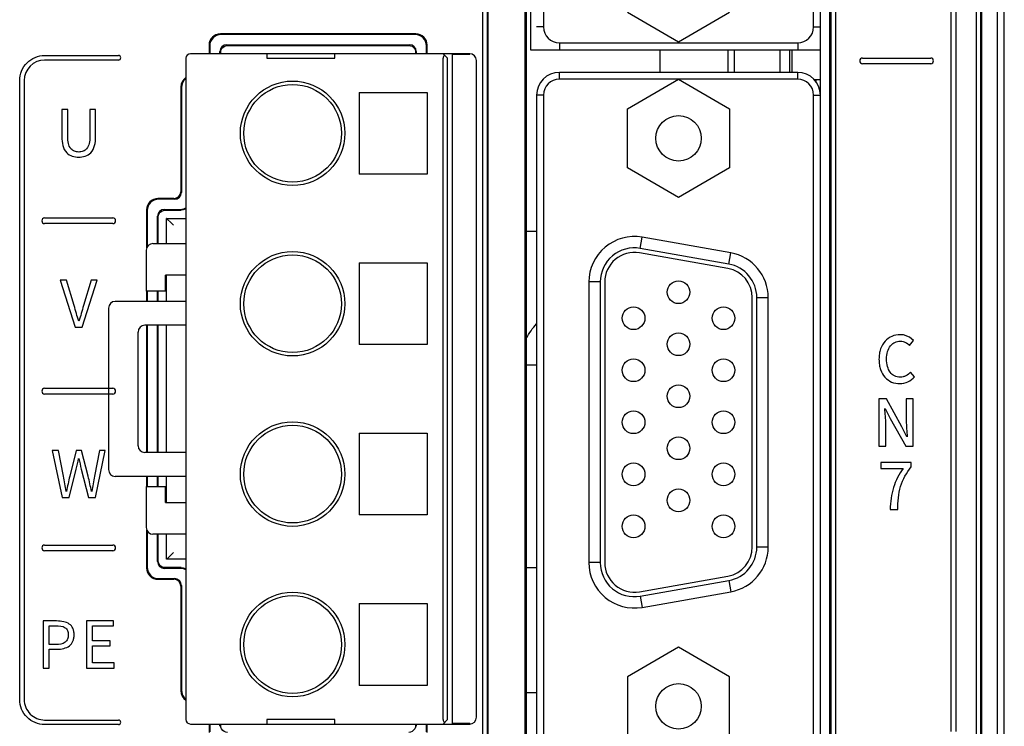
# Model space of a CAD drawing. Header units: millimetres. Extents: x 0 to 1706, y 0 to 575.
# Tile 18 of 34: x 1069 to 1113, y 329 to 360. Entities that reach past the tile are written whole.
import ezdxf

# ---------------------------------------------------------------- set-up
doc = ezdxf.new("R2010")
doc.units = ezdxf.units.MM
doc.header["$LTSCALE"] = 30.734
doc.layers.get('0').update_dxf_attribs({"linetype": 'CONTINUOUS'})
for name, color, linetype in [('00_COMPONENTS', 7, 'CONTINUOUS'), ('02___PRT_ALL_AXES', 7, 'CONTINUOUS'), ('03___PRT_ALL_CURVES', 7, 'CONTINUOUS'), ('08_ALL_DRAFTS', 7, 'CONTINUOUS'), ('10_ALL_CHAMFER', 7, 'CONTINUOUS'), ('20_ALL_FEATURES', 7, 'CONTINUOUS'), ('ECAD_05013116', 7, 'CONTINUOUS'), ('ECAD_09030176', 7, 'CONTINUOUS'), ('ECAD_15160126', 7, 'CONTINUOUS'), ('ECAD_15160269', 7, 'CONTINUOUS'), ('ECAD_28010001', 7, 'CONTINUOUS')]:
    doc.layers.add(name, color=color, linetype=linetype)

msp = doc.modelspace()

# ---------------------------------------------------------------- linework, layer by layer
at = {"linetype": 'Continuous'}
for p, q in [((1112.571, 297.688), (1112.571, 467.688)), ((1112.871, 297.988), (1112.871, 467.388)), ((1089.898, 322.511), (1089.898, 435.695)), ((1090.098, 435.495), (1090.098, 322.511)), ((1090.12, 435.538), (1090.12, 324.485)), ((1105.245, 322.511), (1105.245, 435.495)), ((1105.445, 322.511), (1105.445, 435.695)), ((1111.629, 434.238), (1111.629, 298.473)), ((1111.829, 434.238), (1111.829, 298.477)), ((1111.871, 434.238), (1111.871, 298.429)), ((1100.691, 358.448), (1100.691, 357.468)), ((1092.271, 344.577), (1091.821, 344.577))]:
    msp.add_line(p, q, dxfattribs=at)
msp.add_open_spline([(1091.815, 345.762), (1091.938, 345.993), (1092.094, 346.208), (1092.269, 346.403)], degree=3, dxfattribs=at)
at = {"layer": '00_COMPONENTS', "linetype": 'Continuous'}
for p, q in [((1092.571, 396.668), (1092.571, 359.468)), ((1104.471, 359.468), (1104.471, 396.668)), ((1096.27, 360.118), (1098.521, 358.818)), ((1098.521, 358.818), (1100.773, 360.118)), ((1092.571, 359.468), (1092.271, 359.468)), ((1104.471, 359.468), (1104.771, 359.468)), ((1093.271, 358.768), (1103.771, 358.768)), ((1093.271, 358.768), (1093.271, 358.468)), ((1103.771, 358.768), (1103.771, 358.468)), ((1104.771, 356.468), (1104.771, 358.448))]:
    msp.add_line(p, q, dxfattribs=at)
at = {"layer": '00_COMPONENTS', "color": 7, "linetype": 'Continuous'}
for p, q in [((1086.952, 359.168), (1078.34, 359.168)), ((1086.922, 359.138), (1078.37, 359.138)), ((1078.621, 358.688), (1086.672, 358.688)), ((1089.321, 358.288), (1077.021, 358.288)), ((1077.841, 358.669), (1077.841, 358.288)), ((1077.871, 358.639), (1077.871, 358.288)), ((1078.321, 358.288), (1078.321, 358.388)), ((1078.355, 358.288), (1078.355, 358.354)), ((1078.655, 358.654), (1086.638, 358.654)), ((1080.386, 358.288), (1080.386, 358.088)), ((1083.386, 358.088), (1083.386, 358.288)), ((1086.938, 358.354), (1086.938, 358.288)), ((1086.971, 358.388), (1086.971, 358.288)), ((1087.421, 358.288), (1087.421, 358.639)), ((1087.451, 358.288), (1087.451, 358.669)), ((1088.351, 358.088), (1088.151, 358.288)), ((1088.571, 358.271), (1089.321, 358.271)), ((1088.571, 328.805), (1088.571, 358.271)), ((1089.321, 358.288), (1089.321, 358.271)), ((1076.821, 358.088), (1076.821, 328.988)), ((1080.386, 358.088), (1083.386, 358.088)), ((1088.151, 328.988), (1088.151, 358.088)), ((1088.351, 328.988), (1088.351, 358.088)), ((1089.621, 329.088), (1089.621, 357.988)), ((1076.591, 356.819), (1076.591, 352.217)), ((1076.621, 356.789), (1076.621, 352.187)), ((1084.451, 356.588), (1087.451, 356.588)), ((1084.451, 356.588), (1084.451, 352.988)), ((1087.451, 356.588), (1087.451, 352.988)), ((1087.451, 352.988), (1084.451, 352.988)), ((1076.292, 351.918), (1075.59, 351.918)), ((1076.322, 351.888), (1075.62, 351.888)), ((1075.091, 351.419), (1075.091, 349.743)), ((1075.121, 351.389), (1075.121, 349.802)), ((1075.871, 351.438), (1076.572, 351.438)), ((1075.905, 351.404), (1076.605, 351.404)), ((1075.571, 349.938), (1075.571, 351.138)), ((1075.605, 349.938), (1075.605, 351.104)), ((1075.971, 351.038), (1076.821, 351.038)), ((1075.971, 349.938), (1075.971, 351.038)), ((1075.071, 349.638), (1075.071, 347.838)), ((1075.371, 349.938), (1076.821, 349.938)), ((1084.451, 349.088), (1087.451, 349.088)), ((1084.451, 349.088), (1084.451, 345.488)), ((1087.451, 349.088), (1087.451, 345.488)), ((1076.821, 348.538), (1075.921, 348.538)), ((1075.921, 347.838), (1075.921, 348.538)), ((1075.971, 347.388), (1075.971, 348.538)), ((1075.921, 347.838), (1075.071, 347.838)), ((1075.091, 347.838), (1075.091, 347.388)), ((1075.121, 347.838), (1075.121, 347.388)), ((1075.571, 347.388), (1075.571, 347.838)), ((1075.605, 347.388), (1075.605, 347.838)), ((1073.411, 347.088), (1073.411, 339.988)), ((1076.821, 347.388), (1073.711, 347.388)), ((1076.821, 346.338), (1075.011, 346.338)), ((1075.091, 346.338), (1075.091, 340.738)), ((1075.121, 346.338), (1075.121, 340.738)), ((1075.571, 340.738), (1075.571, 346.338)), ((1075.605, 340.738), (1075.605, 346.338)), ((1075.971, 340.738), (1075.971, 346.338)), ((1074.711, 341.038), (1074.711, 346.038)), ((1087.451, 345.488), (1084.451, 345.488)), ((1084.451, 341.588), (1087.451, 341.588)), ((1084.451, 341.588), (1084.451, 337.988)), ((1087.451, 341.588), (1087.451, 337.988)), ((1076.821, 340.738), (1075.011, 340.738)), ((1076.821, 339.688), (1073.711, 339.688)), ((1075.091, 339.688), (1075.091, 339.238)), ((1075.121, 339.688), (1075.121, 339.238)), ((1075.571, 339.238), (1075.571, 339.688)), ((1075.605, 339.238), (1075.605, 339.688)), ((1075.971, 338.538), (1075.971, 339.688)), ((1075.071, 339.238), (1075.921, 339.238)), ((1075.071, 339.238), (1075.071, 337.438)), ((1075.921, 338.538), (1075.921, 339.238)), ((1075.921, 338.538), (1076.821, 338.538)), ((1087.451, 337.988), (1084.451, 337.988)), ((1075.091, 337.332), (1075.091, 335.657)), ((1075.121, 337.273), (1075.121, 335.687)), ((1076.821, 337.138), (1075.371, 337.138)), ((1075.571, 335.938), (1075.571, 337.138)), ((1075.605, 335.971), (1075.605, 337.138)), ((1075.971, 336.038), (1075.971, 337.138)), ((1076.821, 336.038), (1075.971, 336.038)), ((1076.572, 335.638), (1075.871, 335.638)), ((1076.605, 335.671), (1075.905, 335.671)), ((1075.59, 335.158), (1076.292, 335.158)), ((1075.62, 335.188), (1076.322, 335.188)), ((1076.591, 334.858), (1076.591, 330.257)), ((1076.621, 334.888), (1076.621, 330.287)), ((1084.451, 334.088), (1087.451, 334.088)), ((1084.451, 334.088), (1084.451, 330.488)), ((1087.451, 334.088), (1087.451, 330.488)), ((1087.451, 330.488), (1084.451, 330.488)), ((1077.021, 328.788), (1089.321, 328.788)), ((1077.841, 328.788), (1077.841, 328.407)), ((1077.871, 328.788), (1077.871, 328.437)), ((1078.321, 328.688), (1078.321, 328.788)), ((1078.355, 328.721), (1078.355, 328.788)), ((1083.386, 328.988), (1080.386, 328.988)), ((1080.386, 328.988), (1080.386, 328.788)), ((1083.386, 328.788), (1083.386, 328.988)), ((1086.938, 328.788), (1086.938, 328.721)), ((1086.971, 328.788), (1086.971, 328.688)), ((1087.421, 328.437), (1087.421, 328.788)), ((1087.451, 328.407), (1087.451, 328.788)), ((1088.351, 328.988), (1088.151, 328.788)), ((1089.321, 328.805), (1088.571, 328.805)), ((1089.321, 328.805), (1089.321, 328.788))]:
    msp.add_line(p, q, dxfattribs=at)
for points in [[(1078.355, 358.354), (1078.364, 358.43), (1078.393, 358.502), (1078.441, 358.565), (1078.504, 358.614), (1078.577, 358.644), (1078.655, 358.654)], [(1086.638, 358.654), (1086.714, 358.645), (1086.785, 358.616), (1086.849, 358.568), (1086.898, 358.505), (1086.928, 358.432), (1086.938, 358.354)], [(1075.605, 351.104), (1075.614, 351.18), (1075.643, 351.252), (1075.691, 351.315), (1075.754, 351.364), (1075.827, 351.394), (1075.905, 351.404)], [(1076.821, 351.456), (1076.796, 351.443), (1076.702, 351.414), (1076.605, 351.404)], [(1076.152, 350.857), (1075.994, 351.015), (1075.978, 351.032), (1075.971, 351.038)], [(1076.271, 350.738), (1076.209, 350.799), (1076.152, 350.857)], [(1076.152, 336.218), (1075.994, 336.061), (1075.977, 336.044), (1075.971, 336.038)], [(1076.271, 336.338), (1076.21, 336.275), (1076.152, 336.218)], [(1075.905, 335.671), (1075.829, 335.68), (1075.757, 335.709), (1075.694, 335.757), (1075.645, 335.821), (1075.615, 335.893), (1075.605, 335.971)], [(1076.605, 335.671), (1076.702, 335.661), (1076.796, 335.633), (1076.821, 335.619)], [(1078.655, 328.421), (1078.579, 328.43), (1078.507, 328.459), (1078.444, 328.507), (1078.395, 328.571), (1078.365, 328.643), (1078.355, 328.721)], [(1086.938, 328.721), (1086.929, 328.645), (1086.9, 328.574), (1086.852, 328.51), (1086.788, 328.461), (1086.716, 328.431), (1086.638, 328.421)]]:
    msp.add_lwpolyline(points, dxfattribs=at)
for centre, radius in [((1081.521, 354.788), 2.3), ((1081.521, 354.788), 2.15), ((1081.521, 347.288), 2.3), ((1081.521, 347.288), 2.15), ((1081.521, 339.788), 2.3), ((1081.521, 339.788), 2.15), ((1081.521, 332.288), 2.3), ((1081.521, 332.288), 2.15)]:
    msp.add_circle(centre, radius, dxfattribs=at)
at = {"layer": '00_COMPONENTS', "linetype": 'Continuous'}
for centre, start, end in [((1093.271, 359.468), 180, 270), ((1103.771, 359.468), 270, 0)]:
    msp.add_arc(centre, 0.7, start, end, dxfattribs=at)
at = {"layer": '00_COMPONENTS', "color": 7, "linetype": 'Continuous'}
for centre, radius, start, end in [((1077.021, 358.088), 0.2, 90, 180), ((1089.321, 357.988), 0.3, 0, 90), ((1075.371, 349.638), 0.3, 90, 180), ((1073.711, 347.088), 0.3, 90, 180), ((1075.011, 346.038), 0.3, 90, 180), ((1075.011, 341.038), 0.3, 180, 270), ((1073.711, 339.988), 0.3, 180, 270), ((1075.371, 337.438), 0.3, 180, 270), ((1077.021, 328.988), 0.2, 180, 270), ((1089.321, 329.088), 0.3, 270, 0)]:
    msp.add_arc(centre, radius, start, end, dxfattribs=at)
for centre, major_axis, ratio, start_param, end_param in [((1078.342, 358.667), (0.355, -0.355), 0.996419, 2.357988, 3.925197), ((1078.372, 358.637), (-0.355, 0.355), 0.996419, -0.783605, 0.783605), ((1086.92, 358.637), (0.355, 0.355), 0.996419, -0.783605, 0.783605), ((1086.95, 358.667), (-0.355, -0.355), 0.996419, 2.357988, 3.925197), ((1078.622, 358.388), (0.212, -0.212), 0.998891, 2.356749, 3.926436), ((1086.671, 358.388), (-0.212, -0.212), 0.998891, 2.356749, 3.926436), ((1088.351, 358.088), (0, 0.2), 1, 0.785398, 1.570796), ((1077.092, 356.817), (0.355, -0.355), 0.996419, 2.927138, 3.925197), ((1077.122, 356.787), (-0.355, 0.355), 0.996419, -0.139757, 0.783605), ((1076.291, 352.218), (-0.213, 0.213), 0.996419, -3.925197, -2.357988), ((1076.321, 352.188), (-0.213, 0.213), 0.996419, 2.357988, 3.925197), ((1075.592, 351.417), (0.355, -0.355), 0.996419, 2.357988, 3.925197), ((1075.622, 351.387), (-0.355, 0.355), 0.996419, -0.783605, 0.783605), ((1075.872, 351.138), (0.212, -0.212), 0.998891, 2.356749, 3.926436), ((1076.571, 351.938), (0.354, -0.354), 0.998891, -0.784843, -0.259458), ((1075.872, 335.938), (0.212, 0.212), 0.998891, 2.356749, 3.926436), ((1075.592, 335.659), (0.355, 0.355), 0.996419, 2.357988, 3.925197), ((1075.622, 335.689), (0.355, 0.355), 0.996419, -3.925197, -2.357988), ((1076.571, 335.137), (0.354, 0.354), 0.998891, 0.259458, 0.784843), ((1076.291, 334.857), (0.213, 0.213), 0.996419, -0.783605, 0.783605), ((1076.321, 334.887), (-0.213, -0.213), 0.996419, 2.357988, 3.925197), ((1077.092, 330.259), (0.355, 0.355), 0.996419, 2.357988, 3.356048), ((1077.122, 330.289), (0.355, 0.355), 0.996419, 2.357988, 3.281349), ((1088.351, 328.988), (0, 0.2), 1, -4.712389, -3.926991)]:
    msp.add_ellipse(centre, major_axis=major_axis, ratio=ratio, start_param=start_param, end_param=end_param, dxfattribs=at)
at = {"layer": '02___PRT_ALL_AXES', "linetype": 'Continuous'}
msp.add_line((1097.691, 358.448), (1097.691, 357.468), dxfattribs=at)
at = {"layer": '03___PRT_ALL_CURVES', "linetype": 'Continuous'}
msp.add_line((1112.871, 298.429), (1112.871, 467.388), dxfattribs=at)
at = {"layer": '08_ALL_DRAFTS', "linetype": 'Continuous'}
msp.add_line((1105.184, 326.268), (1105.184, 430.238), dxfattribs=at)
at = {"layer": '10_ALL_CHAMFER', "linetype": 'Continuous'}
for p, q in [((1091.771, 327.268), (1091.771, 397.718)), ((1091.821, 327.268), (1091.821, 397.718))]:
    msp.add_line(p, q, dxfattribs=at)
at = {"layer": '20_ALL_FEATURES', "linetype": 'Continuous'}
for p, q in [((1110.529, 328.464), (1110.529, 395.878)), ((1110.729, 395.878), (1110.729, 328.464)), ((1104.771, 356.468), (1104.771, 358.448)), ((1070.599, 358.213), (1073.849, 358.213)), ((1073.849, 358.013), (1070.599, 358.013)), ((1106.629, 358.101), (1109.629, 358.101)), ((1109.629, 357.851), (1106.629, 357.851)), ((1069.499, 329.863), (1069.499, 357.113)), ((1069.699, 357.113), (1069.699, 329.863)), ((1071.356, 355.84), (1071.356, 354.627)), ((1071.618, 355.84), (1071.356, 355.84)), ((1071.618, 354.618), (1071.618, 355.84)), ((1072.592, 355.84), (1072.592, 354.618)), ((1072.843, 355.84), (1072.592, 355.84)), ((1072.843, 354.627), (1072.843, 355.84)), ((1070.599, 351.063), (1073.599, 351.063)), ((1073.599, 350.813), (1070.599, 350.813)), ((1071.289, 348.322), (1071.95, 346.253)), ((1071.563, 348.322), (1071.289, 348.322)), ((1071.899, 347.202), (1071.563, 348.322)), ((1072.252, 346.253), (1072.909, 348.322)), ((1072.644, 348.322), (1072.311, 347.202)), ((1072.909, 348.322), (1072.644, 348.322)), ((1071.95, 346.253), (1072.252, 346.253)), ((1108.699, 345.452), (1108.877, 345.661)), ((1108.92, 344.069), (1108.745, 344.275)), ((1070.599, 343.563), (1073.599, 343.563)), ((1073.599, 343.313), (1070.599, 343.313)), ((1107.675, 343.094), (1107.339, 343.094)), ((1107.339, 343.094), (1107.339, 341.017)), ((1108.364, 341.875), (1107.675, 343.094)), ((1108.863, 343.094), (1108.553, 343.094)), ((1108.553, 343.094), (1108.553, 342.126)), ((1108.863, 341.017), (1108.863, 343.094)), ((1107.621, 342.677), (1107.839, 342.242)), ((1107.839, 342.242), (1108.527, 341.017)), ((1107.65, 341.017), (1107.65, 341.996)), ((1108.581, 341.435), (1108.364, 341.875)), ((1107.339, 341.017), (1107.65, 341.017)), ((1108.527, 341.017), (1108.863, 341.017)), ((1070.934, 340.822), (1071.374, 338.753)), ((1071.205, 340.822), (1070.934, 340.822)), ((1071.422, 339.696), (1071.205, 340.822)), ((1071.989, 340.822), (1071.704, 339.696)), ((1072.226, 340.822), (1071.989, 340.822)), ((1072.517, 339.696), (1072.226, 340.822)), ((1073.014, 340.822), (1072.796, 339.696)), ((1072.836, 338.753), (1073.265, 340.822)), ((1073.265, 340.822), (1073.014, 340.822)), ((1108.773, 340.305), (1107.435, 340.305)), ((1107.435, 340.305), (1107.435, 340.031)), ((1108.773, 340.107), (1108.773, 340.305)), ((1071.684, 338.753), (1071.992, 340.001)), ((1072.209, 340.001), (1072.523, 338.753)), ((1107.435, 340.031), (1108.412, 340.031)), ((1071.374, 338.753), (1071.684, 338.753)), ((1072.523, 338.753), (1072.836, 338.753)), ((1107.841, 338.228), (1108.174, 338.228)), ((1070.599, 336.666), (1073.599, 336.666)), ((1073.599, 336.416), (1070.599, 336.416)), ((1091.821, 335.676), (1092.271, 335.676)), ((1071.122, 333.322), (1070.532, 333.322)), ((1070.532, 333.322), (1070.532, 331.253)), ((1070.794, 333.11), (1071.091, 333.11)), ((1070.794, 332.286), (1070.794, 333.11)), ((1073.636, 333.322), (1072.442, 333.322)), ((1072.442, 333.322), (1072.442, 331.253)), ((1072.704, 333.102), (1073.636, 333.102)), ((1072.704, 332.453), (1072.704, 333.102)), ((1073.636, 333.102), (1073.636, 333.322)), ((1071.102, 332.286), (1070.794, 332.286)), ((1073.489, 332.453), (1072.704, 332.453)), ((1073.489, 332.23), (1073.489, 332.453)), ((1070.794, 332.075), (1071.136, 332.075)), ((1070.794, 331.253), (1070.794, 332.075)), ((1072.704, 332.23), (1073.489, 332.23)), ((1072.704, 331.476), (1072.704, 332.23)), ((1073.667, 331.476), (1072.704, 331.476)), ((1073.667, 331.253), (1073.667, 331.476)), ((1070.532, 331.253), (1070.794, 331.253)), ((1072.442, 331.253), (1073.667, 331.253)), ((1091.821, 330.176), (1092.271, 330.176)), ((1070.599, 328.963), (1073.849, 328.963)), ((1073.849, 328.763), (1070.599, 328.763))]:
    msp.add_line(p, q, dxfattribs=at)
for centre, radius, start, end in [((1070.6, 357.112), 0.901, 90.0644, 179.9356), ((1073.849, 358.113), 0.1, 270, 90), ((1106.629, 357.976), 0.125, 90, 270), ((1109.629, 357.976), 0.125, 270, 90), ((1070.599, 350.938), 0.125, 90, 270), ((1073.599, 350.938), 0.125, 270, 90), ((1070.599, 343.438), 0.125, 90, 270), ((1073.599, 343.438), 0.125, 270, 90), ((1227.653, 311.913), 157.329, 169.82876, 170.07612), ((1070.599, 336.541), 0.125, 90, 270), ((1073.599, 336.541), 0.125, 270, 90), ((1073.849, 328.863), 0.1, 270, 90)]:
    msp.add_arc(centre, radius, start, end, dxfattribs=at)
for points, knots in [([(1069.499, 357.113), (1069.499, 357.393), (1069.735, 357.977), (1070.319, 358.213), (1070.599, 358.213)], [0, 0, 0, 0, 0.499845, 1, 1, 1, 1]), ([(1071.356, 354.627), (1071.356, 354.384), (1071.432, 353.882), (1071.91, 353.735), (1072.098, 353.735)], [0, 0, 0, 0, 0.563351, 1, 1, 1, 1]), ([(1072.592, 354.618), (1072.592, 354.44), (1072.56, 354.163), (1072.295, 353.98), (1072.1, 353.955), (1071.906, 353.98), (1071.647, 354.166), (1071.618, 354.441), (1071.618, 354.618)], [0, 0, 0, 0, 0.291647, 0.395577, 0.502832, 0.606972, 0.708911, 1, 1, 1, 1]), ([(1072.098, 353.735), (1072.287, 353.735), (1072.766, 353.881), (1072.843, 354.384), (1072.843, 354.627)], [0, 0, 0, 0, 0.43763, 1, 1, 1, 1]), ([(1108.287, 345.923), (1108.162, 345.923), (1107.911, 345.876), (1107.595, 345.647), (1107.43, 345.353), (1107.362, 345.075), (1107.345, 344.839), (1107.361, 344.605), (1107.427, 344.329), (1107.588, 344.038), (1107.902, 343.814), (1108.149, 343.77), (1108.273, 343.77)], [0, 0, 0, 0, 0.118041, 0.23328, 0.357438, 0.426879, 0.502942, 0.579045, 0.648006, 0.77014, 0.883163, 1, 1, 1, 1]), ([(1108.877, 345.661), (1108.771, 345.777), (1108.568, 345.899), (1108.349, 345.923), (1108.287, 345.923)], [0, 0, 0, 0, 0.718326, 1, 1, 1, 1]), ([(1108.745, 344.275), (1108.686, 344.211), (1108.583, 344.125), (1108.418, 344.065), (1108.245, 344.046), (1108.029, 344.089), (1107.825, 344.265), (1107.707, 344.533), (1107.674, 344.85), (1107.709, 345.166), (1107.805, 345.372), (1107.879, 345.456), (1107.892, 345.469)], [0, 0, 0, 0, 0.113443, 0.169037, 0.227731, 0.338216, 0.445025, 0.565621, 0.711333, 0.855603, 0.976114, 1, 1, 1, 1]), ([(1107.892, 345.469), (1107.936, 345.516), (1108.058, 345.607), (1108.287, 345.656), (1108.525, 345.603), (1108.647, 345.505), (1108.699, 345.452)], [0, 0, 0, 0, 0.213467, 0.493013, 0.750773, 1, 1, 1, 1]), ([(1108.174, 338.228), (1108.189, 338.569), (1108.22, 339.251), (1108.568, 339.852), (1108.773, 340.107)], [0, 0, 0, 0, 0.510251, 1, 1, 1, 1]), ([(1108.412, 340.031), (1108.231, 339.78), (1107.924, 339.203), (1107.857, 338.557), (1107.841, 338.228)], [0, 0, 0, 0, 0.484285, 1, 1, 1, 1]), ([(1071.091, 333.11), (1071.23, 333.11), (1071.447, 333.106), (1071.625, 332.9), (1071.645, 332.713), (1071.625, 332.527), (1071.462, 332.307), (1071.241, 332.286), (1071.102, 332.286)], [0, 0, 0, 0, 0.270677, 0.373646, 0.497059, 0.622865, 0.730249, 1, 1, 1, 1]), ([(1071.136, 332.075), (1071.24, 332.075), (1071.434, 332.094), (1071.695, 332.21), (1071.837, 332.391), (1071.89, 332.566), (1071.902, 332.716), (1071.89, 332.865), (1071.838, 333.038), (1071.691, 333.211), (1071.424, 333.308), (1071.228, 333.322), (1071.122, 333.322)], [0, 0, 0, 0, 0.138804, 0.258058, 0.370853, 0.432198, 0.500621, 0.570208, 0.630767, 0.739748, 0.85795, 1, 1, 1, 1])]:
    msp.add_open_spline(points, degree=3, knots=knots, dxfattribs=at)
for points in [[(1072.099, 346.519), (1072.026, 346.744), (1071.968, 346.974), (1071.899, 347.202)], [(1072.311, 347.202), (1072.242, 346.974), (1072.182, 346.745), (1072.111, 346.519)], [(1108.273, 343.77), (1108.511, 343.77), (1108.764, 343.89), (1108.92, 344.069)], [(1107.65, 341.996), (1107.65, 342.224), (1107.625, 342.45), (1107.607, 342.677)], [(1108.553, 342.126), (1108.553, 341.895), (1108.577, 341.665), (1108.595, 341.435)], [(1071.992, 340.001), (1072.025, 340.158), (1072.063, 340.315), (1072.096, 340.472)], [(1072.108, 340.472), (1072.141, 340.315), (1072.174, 340.157), (1072.209, 340.001)], [(1071.543, 339.027), (1071.504, 339.25), (1071.461, 339.473), (1071.422, 339.696)], [(1071.704, 339.696), (1071.653, 339.473), (1071.603, 339.25), (1071.554, 339.027)], [(1072.664, 339.027), (1072.616, 339.25), (1072.568, 339.473), (1072.517, 339.696)], [(1070.599, 328.763), (1070.319, 328.763), (1069.735, 328.999), (1069.499, 329.582), (1069.499, 329.863)], [(1069.699, 329.863), (1069.699, 329.633), (1069.892, 329.156), (1070.37, 328.963), (1070.599, 328.963)]]:
    msp.add_open_spline(points, degree=3, dxfattribs=at)
at = {"layer": 'ECAD_05013116', "linetype": 'Continuous'}
for p, q in [((1100.971, 358.448), (1100.971, 357.468)), ((1091.821, 350.485), (1092.271, 350.485))]:
    msp.add_line(p, q, dxfattribs=at)
at = {"layer": 'ECAD_09030176', "linetype": 'Continuous'}
for p, q in [((1103.001, 357.468), (1103.001, 358.448)), ((1104.571, 357.141), (1104.571, 357.062)), ((1104.771, 356.716), (1104.737, 356.716))]:
    msp.add_line(p, q, dxfattribs=at)
at = {"layer": 'ECAD_15160126', "linetype": 'Continuous'}
for p, q in [((1103.771, 357.468), (1093.271, 357.468)), ((1093.271, 357.168), (1093.271, 357.468)), ((1103.771, 357.168), (1103.771, 357.468)), ((1103.771, 357.168), (1093.271, 357.168)), ((1096.27, 355.868), (1098.521, 357.168)), ((1098.521, 357.168), (1100.773, 355.868)), ((1092.571, 356.468), (1092.271, 356.468)), ((1092.271, 356.468), (1092.271, 327.668)), ((1092.571, 356.468), (1092.571, 327.668)), ((1104.471, 356.468), (1104.771, 356.468)), ((1104.471, 327.668), (1104.471, 356.468)), ((1104.771, 327.668), (1104.771, 356.468)), ((1096.27, 353.268), (1096.27, 355.868)), ((1100.773, 355.868), (1100.773, 353.268)), ((1098.521, 351.968), (1096.27, 353.268)), ((1100.773, 353.268), (1098.521, 351.968)), ((1096.832, 349.72), (1096.919, 350.212)), ((1100.819, 349.525), (1096.919, 350.212)), ((1100.732, 349.032), (1096.832, 349.72)), ((1100.697, 348.835), (1096.797, 349.523)), ((1100.732, 349.032), (1100.819, 349.525)), ((1095.071, 348.243), (1094.571, 348.243)), ((1094.571, 348.243), (1094.571, 335.893)), ((1095.071, 348.243), (1095.071, 335.893)), ((1095.271, 348.243), (1095.271, 335.893)), ((1101.771, 336.58), (1101.771, 347.555)), ((1101.971, 347.555), (1102.471, 347.555)), ((1101.971, 336.58), (1101.971, 347.555)), ((1102.471, 336.58), (1102.471, 347.555)), ((1101.971, 336.58), (1102.471, 336.58)), ((1095.071, 335.893), (1094.571, 335.893)), ((1096.797, 334.612), (1100.697, 335.3)), ((1096.832, 334.415), (1100.732, 335.103)), ((1100.732, 335.103), (1100.819, 334.611)), ((1096.832, 334.415), (1096.919, 333.923)), ((1096.919, 333.923), (1100.819, 334.611)), ((1098.521, 332.168), (1096.27, 330.868)), ((1100.773, 330.868), (1098.521, 332.168)), ((1096.27, 330.868), (1096.27, 328.268)), ((1100.773, 328.268), (1100.773, 330.868))]:
    msp.add_line(p, q, dxfattribs=at)
for centre, radius in [((1098.521, 354.568), 1), ((1098.521, 347.793), 0.5), ((1096.541, 346.648), 0.5), ((1100.501, 346.648), 0.5), ((1098.521, 345.503), 0.5), ((1096.541, 344.358), 0.5), ((1100.501, 344.358), 0.5), ((1098.521, 343.213), 0.5), ((1096.541, 342.068), 0.5), ((1100.501, 342.068), 0.5), ((1098.521, 340.923), 0.5), ((1096.541, 339.778), 0.5), ((1100.501, 339.778), 0.5), ((1098.521, 338.633), 0.5), ((1096.541, 337.488), 0.5), ((1100.501, 337.488), 0.5), ((1098.521, 329.568), 1)]:
    msp.add_circle(centre, radius, dxfattribs=at)
for centre, radius, start, end in [((1093.271, 356.468), 1, 90, 180), ((1103.771, 356.468), 1, 0, 90), ((1093.271, 356.468), 0.7, 90, 180), ((1103.771, 356.468), 0.7, 0, 90), ((1096.571, 348.243), 2, 80, 180), ((1096.571, 348.243), 1.5, 80, 180), ((1096.571, 348.243), 1.3, 79.9999, 180.0001), ((1100.471, 347.555), 2, 0, 80), ((1100.471, 347.555), 1.3, 360, 80), ((1100.471, 347.555), 1.5, 0, 80), ((1100.471, 336.58), 1.3, 280, 0), ((1100.471, 336.58), 1.5, 280, 0), ((1100.471, 336.58), 2, 280, 0), ((1096.571, 335.893), 2, 180, 280), ((1096.571, 335.893), 1.5, 180, 280), ((1096.571, 335.893), 1.3, 179.9999, 280.0001)]:
    msp.add_arc(centre, radius, start, end, dxfattribs=at)
at = {"layer": 'ECAD_15160269', "linetype": 'Continuous'}
for p, q in [((1092.021, 358.448), (1092.021, 397.588)), ((1104.771, 358.448), (1104.771, 397.588)), ((1104.771, 358.448), (1092.021, 358.448))]:
    msp.add_line(p, q, dxfattribs=at)
at = {"layer": 'ECAD_28010001', "linetype": 'Continuous'}
for p, q in [((1103.421, 357.468), (1103.421, 358.448)), ((1103.521, 357.468), (1103.521, 358.448)), ((1104.771, 357.141), (1104.504, 357.141))]:
    msp.add_line(p, q, dxfattribs=at)

doc.saveas('drawing.dxf')
